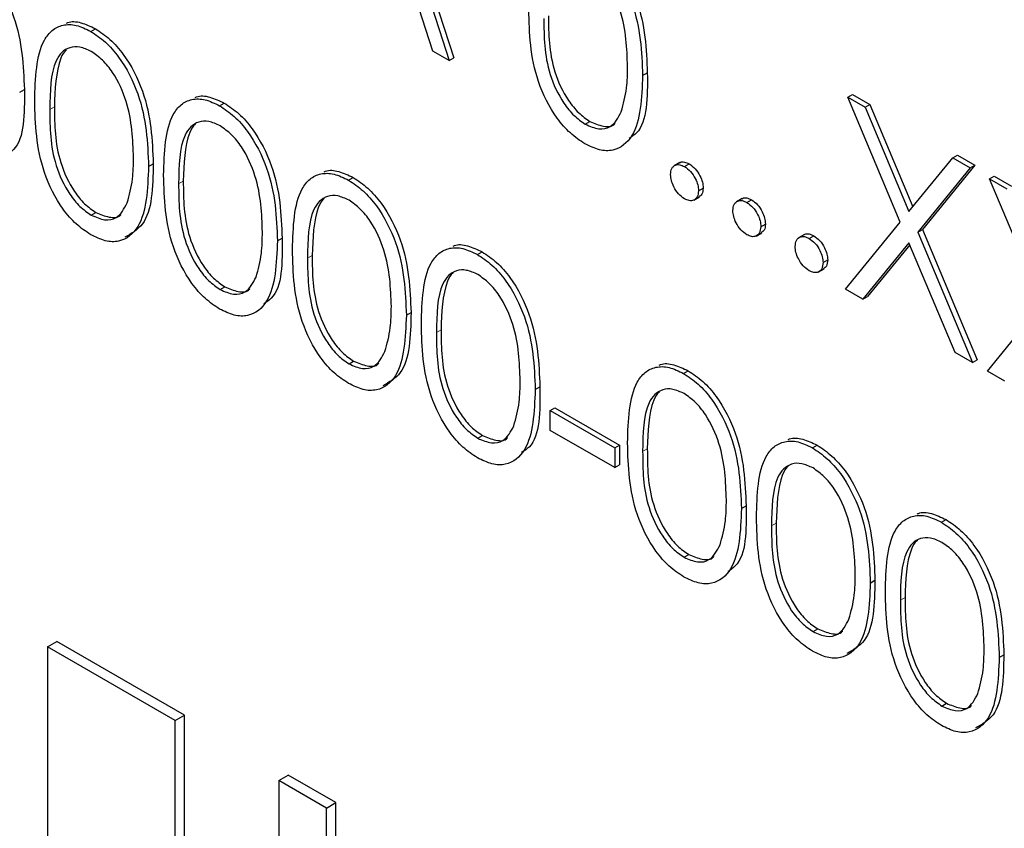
# Paper-space layout 'Blatt2' of a CAD drawing. Header units: millimetres. Extents: x 5 to 418, y 2 to 292.
# Tile 31 of 124: x 114.13 to 115.38, y 179.56 to 180.58. Entities that reach past the tile are written whole.
import ezdxf

# ---------------------------------------------------------------- set-up
doc = ezdxf.new("R2010")
doc.units = ezdxf.units.MM

psp = doc.layouts.new('Blatt2')

# ---------------------------------------------------------------- linework, layer by layer
at = {"color": 7, "linetype": 'Continuous', "lineweight": 25}
for p, q in [((114.5817, 180.835), (114.6796, 180.5335)), ((114.5758, 180.8316), (114.6737, 180.5301)), ((114.653, 180.5421), (114.6216, 180.6387)), ((114.2197, 180.5671), (114.2256, 180.5705)), ((114.6737, 180.5301), (114.653, 180.5421)), ((114.6737, 180.5301), (114.6796, 180.5335)), ((114.9185, 180.5112), (114.9244, 180.5146)), ((114.1298, 180.4902), (114.1357, 180.4936)), ((115.1782, 180.4838), (115.1841, 180.4872)), ((115.1841, 180.4872), (115.206, 180.4745)), ((114.3829, 180.4729), (114.3888, 180.4763)), ((115.1782, 180.4838), (115.2002, 180.4711)), ((115.2447, 180.3254), (115.1782, 180.4838)), ((115.2002, 180.4711), (115.206, 180.4745)), ((115.206, 180.4745), (115.2605, 180.3448)), ((115.2002, 180.4711), (115.2557, 180.3389)), ((114.8459, 180.4495), (114.8518, 180.4529)), ((115.3112, 180.407), (115.3171, 180.4104)), ((115.3171, 180.4104), (115.3391, 180.3977)), ((114.2929, 180.396), (114.2988, 180.3994)), ((114.9656, 180.401), (114.9583, 180.3967)), ((114.9715, 180.3959), (114.9774, 180.3993)), ((115.2557, 180.3389), (115.3112, 180.407)), ((115.3391, 180.3977), (115.2726, 180.3161)), ((115.3112, 180.407), (115.3332, 180.3943)), ((115.3332, 180.3943), (115.3391, 180.3977)), ((115.3332, 180.3943), (115.2667, 180.3127)), ((114.5461, 180.3787), (114.552, 180.3821)), ((115.3577, 180.3802), (115.3636, 180.3836)), ((115.3577, 180.3802), (115.3797, 180.3675)), ((115.4242, 180.2218), (115.3577, 180.3802)), ((115.3636, 180.3836), (115.3855, 180.3709)), ((114.9892, 180.3653), (114.9951, 180.3687)), ((114.9832, 180.3533), (114.9905, 180.3576)), ((115.0445, 180.3554), (115.0371, 180.3512)), ((115.0504, 180.3503), (115.0563, 180.3537)), ((114.2204, 180.3343), (114.2263, 180.3377)), ((115.068, 180.3197), (115.0739, 180.3231)), ((115.1755, 180.2404), (115.2447, 180.3254)), ((115.062, 180.3078), (115.0694, 180.3121)), ((115.1234, 180.3099), (115.116, 180.3057)), ((115.2667, 180.3127), (115.2726, 180.3161)), ((115.2667, 180.3127), (115.3359, 180.1478)), ((115.2726, 180.3161), (115.3418, 180.1512)), ((114.4561, 180.3018), (114.462, 180.3052)), ((115.1292, 180.3048), (115.1351, 180.3082)), ((115.2557, 180.2992), (115.1974, 180.2278)), ((115.314, 180.1605), (115.2557, 180.2992)), ((114.7093, 180.2845), (114.7152, 180.2879)), ((115.2568, 180.2967), (115.2033, 180.2312)), ((115.1469, 180.2742), (115.1528, 180.2776)), ((115.1409, 180.2623), (115.1483, 180.2665)), ((114.3835, 180.2401), (114.3894, 180.2435)), ((115.1974, 180.2278), (115.1755, 180.2404)), ((115.1974, 180.2278), (115.2033, 180.2312)), ((114.6193, 180.2076), (114.6252, 180.211)), ((115.355, 180.1368), (115.4242, 180.2218)), ((115.3359, 180.1478), (115.314, 180.1605)), ((114.5467, 180.1459), (114.5526, 180.1493)), ((115.3359, 180.1478), (115.3418, 180.1512)), ((114.9703, 180.1338), (114.9762, 180.1372)), ((115.3769, 180.1241), (115.355, 180.1368)), ((114.7825, 180.1134), (114.7884, 180.1168)), ((114.8015, 180.0868), (114.8074, 180.0902)), ((114.8015, 180.0868), (114.8831, 180.0397)), ((114.8015, 180.0617), (114.8015, 180.0868)), ((114.8074, 180.0902), (114.889, 180.0431)), ((114.8831, 180.0146), (114.8015, 180.0617)), ((114.7099, 180.0517), (114.7158, 180.0551)), ((114.8831, 180.0397), (114.889, 180.0431)), ((114.8831, 180.0397), (114.8831, 180.0146)), ((114.889, 180.0431), (114.889, 180.018)), ((115.1335, 180.0396), (115.1394, 180.043)), ((114.8831, 180.0146), (114.889, 180.018)), ((115.0436, 179.9626), (115.0495, 179.9661)), ((115.2967, 179.9454), (115.3026, 179.9488)), ((114.971, 179.901), (114.9769, 179.9044)), ((115.2067, 179.8684), (115.2126, 179.8718)), ((115.1342, 179.8068), (115.1401, 179.8102)), ((114.165, 179.7875), (114.1768, 179.7943)), ((114.3265, 179.6942), (114.165, 179.7875)), ((114.165, 179.7875), (114.165, 179.3792)), ((114.3383, 179.701), (114.1768, 179.7943)), ((115.3699, 179.7742), (115.3758, 179.7776)), ((115.2973, 179.7126), (115.3032, 179.716)), ((114.3265, 179.6942), (114.3383, 179.701)), ((114.3383, 179.2928), (114.3383, 179.701)), ((114.3265, 179.286), (114.3265, 179.6942)), ((114.4578, 179.6184), (114.4696, 179.6252)), ((114.5302, 179.5903), (114.4696, 179.6252)), ((114.4578, 179.6184), (114.4578, 179.2102)), ((114.5184, 179.5834), (114.4578, 179.6184)), ((114.5184, 179.5834), (114.5302, 179.5903)), ((114.5302, 179.182), (114.5302, 179.5903)), ((114.5184, 179.1752), (114.5184, 179.5834))]:
    psp.add_line(p, q, dxfattribs=at)
at = {"color": 7, "linetype": 'Continuous', "lineweight": 18}
for p, q in [((114.1678, 180.4683), (114.1737, 180.4717)), ((114.331, 180.3741), (114.3369, 180.3775)), ((114.4942, 180.2799), (114.5001, 180.2833)), ((114.6574, 180.1857), (114.6633, 180.1891)), ((114.9185, 180.035), (114.9244, 180.0384)), ((115.0816, 179.9408), (115.0875, 179.9442)), ((115.2448, 179.8466), (115.2507, 179.85))]:
    psp.add_line(p, q, dxfattribs=at)
at = {"color": 7, "linetype": 'Continuous', "lineweight": 25}
for points, knots in [([(114.8511, 180.6857), (114.8574, 180.6815), (114.8699, 180.6732), (114.8926, 180.6472), (114.9213, 180.5898), (114.9231, 180.5447), (114.9244, 180.5146)], [0, 0, 0, 0, 0.1256, 0.251197, 0.500581, 1, 1, 1, 1]), ([(114.8452, 180.6823), (114.8515, 180.6781), (114.864, 180.6698), (114.8867, 180.6438), (114.9154, 180.5864), (114.9172, 180.5413), (114.9185, 180.5112)], [0, 0, 0, 0, 0.1256, 0.251197, 0.500581, 1, 1, 1, 1]), ([(114.0624, 180.6647), (114.0687, 180.6605), (114.0812, 180.6522), (114.1039, 180.6262), (114.1326, 180.5688), (114.1344, 180.5237), (114.1357, 180.4936)], [0, 0, 0, 0, 0.1256, 0.251197, 0.500581, 1, 1, 1, 1]), ([(114.8994, 180.5223), (114.8986, 180.5455), (114.8975, 180.5802), (114.8776, 180.6254), (114.8604, 180.6466), (114.8507, 180.6534), (114.8459, 180.6568)], [0, 0, 0, 0, 0.500072, 0.749021, 0.874598, 1, 1, 1, 1]), ([(114.8452, 180.4248), (114.8391, 180.4289), (114.8267, 180.4373), (114.8041, 180.4631), (114.7763, 180.5203), (114.7751, 180.5648), (114.7743, 180.5944)], [0, 0, 0, 0, 0.125551, 0.25109, 0.50025, 1, 1, 1, 1]), ([(114.7992, 180.5869), (114.7994, 180.5639), (114.7996, 180.5295), (114.82, 180.4843), (114.8372, 180.4632), (114.8469, 180.4564), (114.8518, 180.4529)], [0, 0, 0, 0, 0.500291, 0.749086, 0.874606, 1, 1, 1, 1]), ([(114.1488, 180.4792), (114.1496, 180.508), (114.1507, 180.544), (114.1704, 180.5694), (114.1842, 180.576), (114.2011, 180.5761), (114.2135, 180.5701), (114.2197, 180.5671)], [0, 0, 0, 0, 0.498702, 0.624177, 0.749467, 0.874745, 1, 1, 1, 1]), ([(114.1889, 180.5775), (114.1895, 180.5778), (114.1945, 180.5804), (114.2072, 180.5791), (114.2195, 180.5734), (114.2256, 180.5705)], [0, 0, 0, 0, 0.057969, 0.529028, 1, 1, 1, 1]), ([(114.7934, 180.5835), (114.7935, 180.5605), (114.7937, 180.5261), (114.8141, 180.4809), (114.8313, 180.4598), (114.841, 180.4529), (114.8459, 180.4495)], [0, 0, 0, 0, 0.500291, 0.749086, 0.874606, 1, 1, 1, 1]), ([(114.2197, 180.5671), (114.226, 180.5629), (114.2385, 180.5546), (114.2612, 180.5286), (114.2899, 180.4712), (114.2917, 180.4261), (114.2929, 180.396)], [0, 0, 0, 0, 0.1256, 0.251197, 0.500581, 1, 1, 1, 1]), ([(114.2256, 180.5705), (114.2319, 180.5663), (114.2443, 180.558), (114.2671, 180.532), (114.2958, 180.4746), (114.2976, 180.4295), (114.2988, 180.3994)], [0, 0, 0, 0, 0.1256, 0.251197, 0.500581, 1, 1, 1, 1]), ([(114.2204, 180.5416), (114.2155, 180.5439), (114.2058, 180.5484), (114.1929, 180.5472), (114.1826, 180.5411), (114.1685, 180.5194), (114.1682, 180.491), (114.1678, 180.4683)], [0, 0, 0, 0, 0.125139, 0.250418, 0.375519, 0.500847, 1, 1, 1, 1]), ([(114.1892, 180.5438), (114.1892, 180.5438), (114.1857, 180.5417), (114.1754, 180.5213), (114.1745, 180.4937), (114.1737, 180.4717)], [0, 0, 0, 0, 0.004517, 0.204302, 1, 1, 1, 1]), ([(114.2739, 180.4071), (114.2731, 180.4303), (114.2719, 180.465), (114.2521, 180.5101), (114.2349, 180.5314), (114.2252, 180.5382), (114.2204, 180.5416)], [0, 0, 0, 0, 0.500072, 0.749021, 0.874598, 1, 1, 1, 1]), ([(114.8914, 180.4653), (114.8941, 180.4751), (114.8989, 180.4924), (114.8993, 180.5132), (114.8994, 180.5223)], [0, 0, 0, 0, 0.5595988, 1, 1, 1, 1]), ([(114.9185, 180.5112), (114.9173, 180.4825), (114.9155, 180.4394), (114.8867, 180.4155), (114.864, 180.4157), (114.8515, 180.4218), (114.8452, 180.4248)], [0, 0, 0, 0, 0.499407, 0.748743, 0.874372, 1, 1, 1, 1]), ([(114.9244, 180.5146), (114.9246, 180.4837), (114.9249, 180.4469), (114.9046, 180.4335), (114.9013, 180.4314)], [0, 0, 0, 0, 0.83825, 1, 1, 1, 1]), ([(114.1357, 180.4936), (114.1359, 180.4627), (114.1362, 180.4259), (114.1159, 180.4125), (114.1126, 180.4104)], [0, 0, 0, 0, 0.83825, 1, 1, 1, 1]), ([(114.3521, 180.4833), (114.3527, 180.4836), (114.3577, 180.4862), (114.3704, 180.4849), (114.3827, 180.4792), (114.3888, 180.4763)], [0, 0, 0, 0, 0.057969, 0.529028, 1, 1, 1, 1]), ([(114.2197, 180.3096), (114.2135, 180.3137), (114.2012, 180.322), (114.1786, 180.3479), (114.1508, 180.4051), (114.1496, 180.4495), (114.1488, 180.4792)], [0, 0, 0, 0, 0.125551, 0.25109, 0.50025, 1, 1, 1, 1]), ([(114.1737, 180.4717), (114.1739, 180.4487), (114.1741, 180.4143), (114.1945, 180.3691), (114.2117, 180.3479), (114.2214, 180.3411), (114.2263, 180.3377)], [0, 0, 0, 0, 0.500291, 0.749086, 0.874606, 1, 1, 1, 1]), ([(114.312, 180.385), (114.3128, 180.4138), (114.3138, 180.4498), (114.3336, 180.4752), (114.3474, 180.4818), (114.3643, 180.4819), (114.3767, 180.4759), (114.3829, 180.4729)], [0, 0, 0, 0, 0.498702, 0.6241765, 0.7494675, 0.8747453, 1, 1, 1, 1]), ([(114.3829, 180.4729), (114.3891, 180.4687), (114.4016, 180.4604), (114.4244, 180.4344), (114.4531, 180.377), (114.4549, 180.3319), (114.4561, 180.3018)], [0, 0, 0, 0, 0.1256, 0.251197, 0.500581, 1, 1, 1, 1]), ([(114.3888, 180.4763), (114.395, 180.4721), (114.4075, 180.4638), (114.4303, 180.4378), (114.459, 180.3804), (114.4608, 180.3353), (114.462, 180.3052)], [0, 0, 0, 0, 0.1256, 0.251197, 0.500581, 1, 1, 1, 1]), ([(114.1678, 180.4683), (114.168, 180.4453), (114.1682, 180.4109), (114.1886, 180.3657), (114.2058, 180.3445), (114.2155, 180.3377), (114.2204, 180.3343)], [0, 0, 0, 0, 0.500291, 0.749086, 0.874606, 1, 1, 1, 1]), ([(114.8459, 180.4495), (114.8517, 180.447), (114.8633, 180.442), (114.8812, 180.4457), (114.8875, 180.4579), (114.8914, 180.4653)], [0, 0, 0, 0, 0.280257, 0.560781, 1, 1, 1, 1]), ([(114.3835, 180.4474), (114.3787, 180.4497), (114.3689, 180.4542), (114.356, 180.453), (114.3458, 180.4469), (114.3317, 180.4251), (114.3313, 180.3968), (114.331, 180.3741)], [0, 0, 0, 0, 0.125139, 0.250418, 0.375519, 0.500847, 1, 1, 1, 1]), ([(114.3524, 180.4496), (114.3523, 180.4496), (114.3489, 180.4475), (114.3385, 180.4271), (114.3376, 180.3995), (114.3369, 180.3775)], [0, 0, 0, 0, 0.004517, 0.204302, 1, 1, 1, 1]), ([(114.4371, 180.3129), (114.4363, 180.3361), (114.4351, 180.3708), (114.4153, 180.4159), (114.3981, 180.4372), (114.3884, 180.444), (114.3835, 180.4474)], [0, 0, 0, 0, 0.500072, 0.749021, 0.874598, 1, 1, 1, 1]), ([(114.8518, 180.4529), (114.8574, 180.4506), (114.8687, 180.446), (114.8804, 180.446), (114.8834, 180.4502), (114.8835, 180.4503)], [0, 0, 0, 0, 0.492383, 0.985234, 1, 1, 1, 1]), ([(114.2988, 180.3994), (114.2982, 180.3695), (114.2973, 180.326), (114.2712, 180.3111), (114.263, 180.3065)], [0, 0, 0, 0, 0.68684, 1, 1, 1, 1]), ([(114.2659, 180.3501), (114.2686, 180.3598), (114.2734, 180.3772), (114.2738, 180.3979), (114.2739, 180.4071)], [0, 0, 0, 0, 0.5595988, 1, 1, 1, 1]), ([(114.9538, 180.3857), (114.9541, 180.3885), (114.9547, 180.3942), (114.9595, 180.3981), (114.9653, 180.3988), (114.9694, 180.3968), (114.9715, 180.3959)], [0, 0, 0, 0, 0.279576, 0.559284, 0.779552, 1, 1, 1, 1]), ([(114.9651, 180.4002), (114.9654, 180.4006), (114.9669, 180.4021), (114.9713, 180.4021), (114.9754, 180.4002), (114.9774, 180.3993)], [0, 0, 0, 0, 0.1165381, 0.5580897, 1, 1, 1, 1]), ([(114.9774, 180.3993), (114.98, 180.3974), (114.9852, 180.3937), (114.9909, 180.3848), (114.9946, 180.3761), (114.9949, 180.3711), (114.9951, 180.3687)], [0, 0, 0, 0, 0.279602, 0.559212, 0.779475, 1, 1, 1, 1]), ([(114.2929, 180.396), (114.2918, 180.3673), (114.29, 180.3242), (114.2611, 180.3002), (114.2384, 180.3005), (114.226, 180.3066), (114.2197, 180.3096)], [0, 0, 0, 0, 0.499407, 0.748743, 0.874372, 1, 1, 1, 1]), ([(114.3829, 180.2154), (114.3767, 180.2195), (114.3643, 180.2278), (114.3418, 180.2537), (114.3139, 180.3109), (114.3128, 180.3553), (114.312, 180.385)], [0, 0, 0, 0, 0.125551, 0.25109, 0.50025, 1, 1, 1, 1]), ([(114.4752, 180.2908), (114.476, 180.3196), (114.477, 180.3556), (114.4968, 180.381), (114.5105, 180.3876), (114.5275, 180.3877), (114.5399, 180.3817), (114.5461, 180.3787)], [0, 0, 0, 0, 0.498702, 0.624177, 0.749467, 0.874745, 1, 1, 1, 1]), ([(114.5153, 180.3891), (114.5158, 180.3894), (114.5209, 180.392), (114.5336, 180.3907), (114.5458, 180.385), (114.552, 180.3821)], [0, 0, 0, 0, 0.0579693, 0.5290281, 1, 1, 1, 1]), ([(114.9715, 180.355), (114.9689, 180.3569), (114.9637, 180.3607), (114.9579, 180.3695), (114.9544, 180.3783), (114.954, 180.3832), (114.9538, 180.3857)], [0, 0, 0, 0, 0.2795812, 0.5591432, 0.7795754, 1, 1, 1, 1]), ([(114.9715, 180.3959), (114.9741, 180.394), (114.9793, 180.3903), (114.9851, 180.3814), (114.9887, 180.3727), (114.989, 180.3677), (114.9892, 180.3653)], [0, 0, 0, 0, 0.279602, 0.559212, 0.779475, 1, 1, 1, 1]), ([(114.331, 180.3741), (114.3312, 180.3511), (114.3314, 180.3167), (114.3518, 180.2715), (114.369, 180.2503), (114.3787, 180.2435), (114.3835, 180.2401)], [0, 0, 0, 0, 0.500291, 0.749086, 0.874606, 1, 1, 1, 1]), ([(114.3369, 180.3775), (114.3371, 180.3545), (114.3373, 180.3201), (114.3577, 180.2749), (114.3749, 180.2537), (114.3846, 180.2469), (114.3894, 180.2435)], [0, 0, 0, 0, 0.500291, 0.749086, 0.874606, 1, 1, 1, 1]), ([(114.5461, 180.3787), (114.5523, 180.3745), (114.5648, 180.3662), (114.5876, 180.3402), (114.6162, 180.2828), (114.6181, 180.2377), (114.6193, 180.2076)], [0, 0, 0, 0, 0.1256, 0.251197, 0.500581, 1, 1, 1, 1]), ([(114.552, 180.3821), (114.5582, 180.3779), (114.5707, 180.3696), (114.5935, 180.3436), (114.6221, 180.2862), (114.624, 180.2411), (114.6252, 180.211)], [0, 0, 0, 0, 0.1256, 0.251197, 0.500581, 1, 1, 1, 1]), ([(114.5467, 180.3532), (114.5419, 180.3555), (114.5321, 180.3599), (114.5192, 180.3588), (114.5089, 180.3527), (114.4949, 180.3309), (114.4945, 180.3026), (114.4942, 180.2799)], [0, 0, 0, 0, 0.125139, 0.250418, 0.375519, 0.500847, 1, 1, 1, 1]), ([(114.9892, 180.3653), (114.9889, 180.3624), (114.9882, 180.3568), (114.9834, 180.3529), (114.9776, 180.3521), (114.9735, 180.3541), (114.9715, 180.355)], [0, 0, 0, 0, 0.2794691, 0.5593578, 0.7796739, 1, 1, 1, 1]), ([(114.9951, 180.3687), (114.9948, 180.3657), (114.9943, 180.3605), (114.9911, 180.3584), (114.9896, 180.3575)], [0, 0, 0, 0, 0.554441, 1, 1, 1, 1]), ([(114.2204, 180.3343), (114.2262, 180.3318), (114.2377, 180.3268), (114.2557, 180.3305), (114.262, 180.3427), (114.2659, 180.3501)], [0, 0, 0, 0, 0.280257, 0.560781, 1, 1, 1, 1]), ([(114.5156, 180.3554), (114.5155, 180.3554), (114.512, 180.3533), (114.5017, 180.3329), (114.5008, 180.3053), (114.5001, 180.2833)], [0, 0, 0, 0, 0.004517, 0.204302, 1, 1, 1, 1]), ([(114.6003, 180.2187), (114.5995, 180.2419), (114.5983, 180.2766), (114.5784, 180.3217), (114.5613, 180.343), (114.5516, 180.3498), (114.5467, 180.3532)], [0, 0, 0, 0, 0.500072, 0.749021, 0.874598, 1, 1, 1, 1]), ([(115.0327, 180.3401), (115.033, 180.343), (115.0336, 180.3486), (115.0384, 180.3525), (115.0442, 180.3533), (115.0483, 180.3513), (115.0504, 180.3503)], [0, 0, 0, 0, 0.279576, 0.559284, 0.779552, 1, 1, 1, 1]), ([(115.044, 180.3547), (115.0443, 180.355), (115.0458, 180.3566), (115.0502, 180.3565), (115.0542, 180.3547), (115.0563, 180.3537)], [0, 0, 0, 0, 0.1165381, 0.5580897, 1, 1, 1, 1]), ([(115.0504, 180.3503), (115.053, 180.3485), (115.0582, 180.3448), (115.0639, 180.3359), (115.0676, 180.3271), (115.0679, 180.3222), (115.068, 180.3197)], [0, 0, 0, 0, 0.279602, 0.559212, 0.779475, 1, 1, 1, 1]), ([(115.0563, 180.3537), (115.0589, 180.3519), (115.0641, 180.3482), (115.0698, 180.3393), (115.0734, 180.3305), (115.0738, 180.3256), (115.0739, 180.3231)], [0, 0, 0, 0, 0.279602, 0.559212, 0.779475, 1, 1, 1, 1]), ([(114.2263, 180.3377), (114.2319, 180.3354), (114.2432, 180.3308), (114.2548, 180.3308), (114.2579, 180.335), (114.258, 180.3351)], [0, 0, 0, 0, 0.492383, 0.985234, 1, 1, 1, 1]), ([(115.0504, 180.3095), (115.0478, 180.3114), (115.0426, 180.3151), (115.0368, 180.324), (115.0333, 180.3327), (115.0329, 180.3377), (115.0327, 180.3401)], [0, 0, 0, 0, 0.2795812, 0.5591432, 0.7795754, 1, 1, 1, 1]), ([(115.0739, 180.3231), (115.0737, 180.3202), (115.0732, 180.315), (115.0699, 180.3129), (115.0685, 180.3119)], [0, 0, 0, 0, 0.554441, 1, 1, 1, 1]), ([(114.4291, 180.2559), (114.4318, 180.2656), (114.4366, 180.283), (114.4369, 180.3037), (114.4371, 180.3129)], [0, 0, 0, 0, 0.559599, 1, 1, 1, 1]), ([(115.068, 180.3197), (115.0677, 180.3169), (115.0671, 180.3112), (115.0623, 180.3074), (115.0565, 180.3066), (115.0524, 180.3085), (115.0504, 180.3095)], [0, 0, 0, 0, 0.2794691, 0.5593578, 0.7796739, 1, 1, 1, 1]), ([(115.1229, 180.3092), (115.1232, 180.3095), (115.1247, 180.311), (115.1291, 180.311), (115.1331, 180.3091), (115.1351, 180.3082)], [0, 0, 0, 0, 0.116538, 0.55809, 1, 1, 1, 1]), ([(114.4561, 180.3018), (114.4549, 180.2731), (114.4532, 180.23), (114.4243, 180.206), (114.4016, 180.2063), (114.3891, 180.2124), (114.3829, 180.2154)], [0, 0, 0, 0, 0.499407, 0.748743, 0.874372, 1, 1, 1, 1]), ([(114.462, 180.3052), (114.4623, 180.2743), (114.4626, 180.2375), (114.4422, 180.2241), (114.4389, 180.222)], [0, 0, 0, 0, 0.83825, 1, 1, 1, 1]), ([(114.6785, 180.2949), (114.679, 180.2952), (114.6841, 180.2978), (114.6967, 180.2965), (114.709, 180.2908), (114.7152, 180.2879)], [0, 0, 0, 0, 0.057969, 0.529028, 1, 1, 1, 1]), ([(115.1116, 180.2946), (115.1119, 180.2974), (115.1125, 180.3031), (115.1173, 180.307), (115.1231, 180.3077), (115.1272, 180.3058), (115.1292, 180.3048)], [0, 0, 0, 0, 0.279576, 0.559284, 0.779552, 1, 1, 1, 1]), ([(115.1292, 180.3048), (115.1318, 180.303), (115.1371, 180.2993), (115.1428, 180.2903), (115.1464, 180.2816), (115.1467, 180.2767), (115.1469, 180.2742)], [0, 0, 0, 0, 0.279602, 0.559212, 0.779475, 1, 1, 1, 1]), ([(115.1351, 180.3082), (115.1377, 180.3064), (115.143, 180.3027), (115.1487, 180.2937), (115.1523, 180.285), (115.1526, 180.2801), (115.1528, 180.2776)], [0, 0, 0, 0, 0.279602, 0.559212, 0.779475, 1, 1, 1, 1]), ([(114.5461, 180.1212), (114.5399, 180.1253), (114.5275, 180.1336), (114.505, 180.1595), (114.4771, 180.2167), (114.4759, 180.2611), (114.4752, 180.2908)], [0, 0, 0, 0, 0.125551, 0.25109, 0.50025, 1, 1, 1, 1]), ([(114.6383, 180.1966), (114.6392, 180.2254), (114.6402, 180.2614), (114.66, 180.2868), (114.6737, 180.2934), (114.6907, 180.2935), (114.7031, 180.2875), (114.7093, 180.2845)], [0, 0, 0, 0, 0.498702, 0.6241765, 0.7494675, 0.8747453, 1, 1, 1, 1]), ([(114.7152, 180.2879), (114.7214, 180.2837), (114.7339, 180.2754), (114.7566, 180.2494), (114.7853, 180.192), (114.7871, 180.1469), (114.7884, 180.1168)], [0, 0, 0, 0, 0.1256, 0.251197, 0.500581, 1, 1, 1, 1]), ([(115.1292, 180.264), (115.1266, 180.2659), (115.1214, 180.2696), (115.1157, 180.2785), (115.1121, 180.2872), (115.1117, 180.2921), (115.1116, 180.2946)], [0, 0, 0, 0, 0.2795812, 0.5591432, 0.7795754, 1, 1, 1, 1]), ([(114.4942, 180.2799), (114.4944, 180.2569), (114.4946, 180.2225), (114.515, 180.1773), (114.5322, 180.1561), (114.5419, 180.1493), (114.5467, 180.1459)], [0, 0, 0, 0, 0.500291, 0.749086, 0.874606, 1, 1, 1, 1]), ([(114.5001, 180.2833), (114.5002, 180.2603), (114.5005, 180.2259), (114.5208, 180.1807), (114.5381, 180.1595), (114.5478, 180.1527), (114.5526, 180.1493)], [0, 0, 0, 0, 0.500291, 0.749086, 0.874606, 1, 1, 1, 1]), ([(114.7093, 180.2845), (114.7155, 180.2803), (114.728, 180.272), (114.7508, 180.246), (114.7794, 180.1886), (114.7813, 180.1435), (114.7825, 180.1134)], [0, 0, 0, 0, 0.1256, 0.251197, 0.500581, 1, 1, 1, 1]), ([(115.1469, 180.2742), (115.1466, 180.2714), (115.146, 180.2657), (115.1412, 180.2619), (115.1354, 180.2611), (115.1313, 180.263), (115.1292, 180.264)], [0, 0, 0, 0, 0.2794691, 0.5593578, 0.7796739, 1, 1, 1, 1]), ([(115.1528, 180.2776), (115.1525, 180.2747), (115.1521, 180.2694), (115.1488, 180.2673), (115.1473, 180.2664)], [0, 0, 0, 0, 0.5544413, 1, 1, 1, 1]), ([(114.7099, 180.259), (114.705, 180.2613), (114.6953, 180.2657), (114.6824, 180.2646), (114.6721, 180.2585), (114.6581, 180.2367), (114.6577, 180.2084), (114.6574, 180.1857)], [0, 0, 0, 0, 0.125139, 0.250418, 0.375519, 0.500847, 1, 1, 1, 1]), ([(114.6788, 180.2612), (114.6787, 180.2612), (114.6752, 180.2591), (114.6649, 180.2387), (114.664, 180.2111), (114.6633, 180.1891)], [0, 0, 0, 0, 0.004517, 0.204302, 1, 1, 1, 1]), ([(114.3835, 180.2401), (114.3893, 180.2376), (114.4009, 180.2326), (114.4188, 180.2363), (114.4252, 180.2485), (114.4291, 180.2559)], [0, 0, 0, 0, 0.280257, 0.560781, 1, 1, 1, 1]), ([(114.7634, 180.1245), (114.7627, 180.1477), (114.7615, 180.1824), (114.7416, 180.2275), (114.7245, 180.2488), (114.7148, 180.2556), (114.7099, 180.259)], [0, 0, 0, 0, 0.500072, 0.749021, 0.874598, 1, 1, 1, 1]), ([(114.3894, 180.2435), (114.3951, 180.2412), (114.4064, 180.2366), (114.418, 180.2366), (114.4211, 180.2408), (114.4212, 180.2409)], [0, 0, 0, 0, 0.492383, 0.985234, 1, 1, 1, 1]), ([(114.6252, 180.211), (114.6246, 180.1811), (114.6237, 180.1376), (114.5975, 180.1227), (114.5894, 180.1181)], [0, 0, 0, 0, 0.68684, 1, 1, 1, 1]), ([(114.5922, 180.1617), (114.5949, 180.1714), (114.5998, 180.1888), (114.6001, 180.2095), (114.6003, 180.2187)], [0, 0, 0, 0, 0.5595988, 1, 1, 1, 1]), ([(114.6193, 180.2076), (114.6181, 180.1789), (114.6163, 180.1358), (114.5875, 180.1118), (114.5648, 180.1121), (114.5523, 180.1182), (114.5461, 180.1212)], [0, 0, 0, 0, 0.499407, 0.748743, 0.874372, 1, 1, 1, 1]), ([(114.7093, 180.027), (114.7031, 180.0311), (114.6907, 180.0394), (114.6682, 180.0653), (114.6403, 180.1225), (114.6391, 180.1669), (114.6383, 180.1966)], [0, 0, 0, 0, 0.125551, 0.25109, 0.50025, 1, 1, 1, 1]), ([(114.6574, 180.1857), (114.6575, 180.1627), (114.6578, 180.1283), (114.6781, 180.0831), (114.6953, 180.0619), (114.705, 180.0551), (114.7099, 180.0517)], [0, 0, 0, 0, 0.500291, 0.749086, 0.874606, 1, 1, 1, 1]), ([(114.6633, 180.1891), (114.6634, 180.1661), (114.6637, 180.1317), (114.684, 180.0865), (114.7012, 180.0653), (114.7109, 180.0585), (114.7158, 180.0551)], [0, 0, 0, 0, 0.500291, 0.749086, 0.874606, 1, 1, 1, 1]), ([(114.5467, 180.1459), (114.5525, 180.1434), (114.5641, 180.1384), (114.582, 180.1421), (114.5884, 180.1543), (114.5922, 180.1617)], [0, 0, 0, 0, 0.280257, 0.560781, 1, 1, 1, 1]), ([(114.5526, 180.1493), (114.5583, 180.147), (114.5696, 180.1424), (114.5812, 180.1424), (114.5843, 180.1466), (114.5843, 180.1467)], [0, 0, 0, 0, 0.492383, 0.985234, 1, 1, 1, 1]), ([(114.8994, 180.0459), (114.9002, 180.0746), (114.9013, 180.1107), (114.921, 180.136), (114.9348, 180.1427), (114.9517, 180.1428), (114.9641, 180.1368), (114.9703, 180.1338)], [0, 0, 0, 0, 0.498702, 0.624177, 0.749467, 0.874745, 1, 1, 1, 1]), ([(114.9396, 180.1442), (114.9401, 180.1445), (114.9452, 180.1471), (114.9578, 180.1458), (114.9701, 180.1401), (114.9762, 180.1372)], [0, 0, 0, 0, 0.057969, 0.529028, 1, 1, 1, 1]), ([(114.9762, 180.1372), (114.9825, 180.133), (114.995, 180.1246), (115.0177, 180.0987), (115.0464, 180.0413), (115.0482, 179.9962), (115.0495, 179.9661)], [0, 0, 0, 0, 0.1256, 0.251197, 0.500581, 1, 1, 1, 1]), ([(114.7554, 180.0675), (114.7581, 180.0772), (114.7629, 180.0946), (114.7633, 180.1153), (114.7634, 180.1245)], [0, 0, 0, 0, 0.5595988, 1, 1, 1, 1]), ([(114.9703, 180.1338), (114.9766, 180.1296), (114.9891, 180.1212), (115.0118, 180.0953), (115.0405, 180.0379), (115.0423, 179.9928), (115.0436, 179.9626)], [0, 0, 0, 0, 0.1256, 0.251197, 0.500581, 1, 1, 1, 1]), ([(114.7825, 180.1134), (114.7813, 180.0847), (114.7795, 180.0416), (114.7507, 180.0176), (114.728, 180.0179), (114.7155, 180.024), (114.7093, 180.027)], [0, 0, 0, 0, 0.499407, 0.748743, 0.874372, 1, 1, 1, 1]), ([(114.7884, 180.1168), (114.7886, 180.0859), (114.7889, 180.0491), (114.7686, 180.0357), (114.7653, 180.0336)], [0, 0, 0, 0, 0.83825, 1, 1, 1, 1]), ([(114.971, 180.1083), (114.9661, 180.1105), (114.9564, 180.115), (114.9435, 180.1139), (114.9332, 180.1078), (114.9192, 180.086), (114.9188, 180.0576), (114.9185, 180.035)], [0, 0, 0, 0, 0.125139, 0.250418, 0.375519, 0.500847, 1, 1, 1, 1]), ([(114.9399, 180.1105), (114.9398, 180.1105), (114.9363, 180.1084), (114.926, 180.088), (114.9251, 180.0604), (114.9244, 180.0384)], [0, 0, 0, 0, 0.004517, 0.204302, 1, 1, 1, 1]), ([(115.0245, 179.9737), (115.0237, 179.9969), (115.0226, 180.0317), (115.0027, 180.0768), (114.9855, 180.0981), (114.9758, 180.1049), (114.971, 180.1083)], [0, 0, 0, 0, 0.500072, 0.749021, 0.874598, 1, 1, 1, 1]), ([(114.7099, 180.0517), (114.7157, 180.0492), (114.7273, 180.0442), (114.7452, 180.0479), (114.7515, 180.0601), (114.7554, 180.0675)], [0, 0, 0, 0, 0.280257, 0.560781, 1, 1, 1, 1]), ([(114.7158, 180.0551), (114.7214, 180.0528), (114.7328, 180.0482), (114.7444, 180.0482), (114.7474, 180.0524), (114.7475, 180.0525)], [0, 0, 0, 0, 0.492383, 0.985234, 1, 1, 1, 1]), ([(115.0626, 179.9517), (115.0634, 179.9804), (115.0644, 180.0165), (115.0842, 180.0418), (115.098, 180.0485), (115.1149, 180.0486), (115.1273, 180.0426), (115.1335, 180.0396)], [0, 0, 0, 0, 0.498702, 0.624177, 0.749467, 0.874745, 1, 1, 1, 1]), ([(115.1027, 180.05), (115.1033, 180.0503), (115.1083, 180.0529), (115.121, 180.0516), (115.1333, 180.0459), (115.1394, 180.043)], [0, 0, 0, 0, 0.057969, 0.529028, 1, 1, 1, 1]), ([(114.9703, 179.8763), (114.9642, 179.8804), (114.9518, 179.8887), (114.9292, 179.9145), (114.9014, 179.9718), (114.9002, 180.0162), (114.8994, 180.0459)], [0, 0, 0, 0, 0.125551, 0.25109, 0.50025, 1, 1, 1, 1]), ([(114.9244, 180.0384), (114.9245, 180.0154), (114.9247, 179.981), (114.9451, 179.9358), (114.9623, 179.9146), (114.972, 179.9078), (114.9769, 179.9044)], [0, 0, 0, 0, 0.500291, 0.749086, 0.874606, 1, 1, 1, 1]), ([(115.1335, 180.0396), (115.1398, 180.0354), (115.1523, 180.027), (115.175, 180.0011), (115.2037, 179.9437), (115.2055, 179.8986), (115.2067, 179.8684)], [0, 0, 0, 0, 0.1256, 0.251197, 0.500581, 1, 1, 1, 1]), ([(115.1394, 180.043), (115.1457, 180.0388), (115.1581, 180.0304), (115.1809, 180.0045), (115.2096, 179.9471), (115.2114, 179.902), (115.2126, 179.8718)], [0, 0, 0, 0, 0.1256, 0.251197, 0.500581, 1, 1, 1, 1]), ([(114.9185, 180.035), (114.9186, 180.012), (114.9188, 179.9776), (114.9392, 179.9324), (114.9564, 179.9112), (114.9661, 179.9044), (114.971, 179.901)], [0, 0, 0, 0, 0.500291, 0.749086, 0.874606, 1, 1, 1, 1]), ([(115.1342, 180.0141), (115.1293, 180.0163), (115.1196, 180.0208), (115.1067, 180.0197), (115.0964, 180.0136), (115.0823, 179.9918), (115.082, 179.9634), (115.0816, 179.9408)], [0, 0, 0, 0, 0.125139, 0.250418, 0.375519, 0.500847, 1, 1, 1, 1]), ([(115.103, 180.0163), (115.103, 180.0163), (115.0995, 180.0142), (115.0892, 179.9938), (115.0883, 179.9662), (115.0875, 179.9442)], [0, 0, 0, 0, 0.004517, 0.204302, 1, 1, 1, 1]), ([(115.1877, 179.8795), (115.1869, 179.9027), (115.1857, 179.9375), (115.1659, 179.9826), (115.1487, 180.0039), (115.139, 180.0107), (115.1342, 180.0141)], [0, 0, 0, 0, 0.500072, 0.749021, 0.874598, 1, 1, 1, 1]), ([(115.0165, 179.9168), (115.0192, 179.9265), (115.024, 179.9439), (115.0244, 179.9646), (115.0245, 179.9737)], [0, 0, 0, 0, 0.5595988, 1, 1, 1, 1]), ([(115.0436, 179.9626), (115.0424, 179.9339), (115.0406, 179.8909), (115.0118, 179.8669), (114.9891, 179.8672), (114.9766, 179.8732), (114.9703, 179.8763)], [0, 0, 0, 0, 0.499407, 0.748743, 0.874372, 1, 1, 1, 1]), ([(115.0495, 179.9661), (115.0497, 179.9352), (115.05, 179.8984), (115.0297, 179.885), (115.0264, 179.8828)], [0, 0, 0, 0, 0.83825, 1, 1, 1, 1]), ([(115.1335, 179.7821), (115.1273, 179.7862), (115.115, 179.7945), (115.0924, 179.8203), (115.0646, 179.8776), (115.0634, 179.922), (115.0626, 179.9517)], [0, 0, 0, 0, 0.125551, 0.25109, 0.50025, 1, 1, 1, 1]), ([(115.2258, 179.8575), (115.2266, 179.8862), (115.2276, 179.9222), (115.2474, 179.9476), (115.2612, 179.9543), (115.2781, 179.9544), (115.2905, 179.9484), (115.2967, 179.9454)], [0, 0, 0, 0, 0.498702, 0.624177, 0.749467, 0.874745, 1, 1, 1, 1]), ([(115.2659, 179.9558), (115.2665, 179.9561), (115.2715, 179.9587), (115.2842, 179.9574), (115.2965, 179.9517), (115.3026, 179.9488)], [0, 0, 0, 0, 0.057969, 0.529028, 1, 1, 1, 1]), ([(115.3026, 179.9488), (115.3088, 179.9446), (115.3213, 179.9362), (115.3441, 179.9103), (115.3728, 179.8529), (115.3746, 179.8078), (115.3758, 179.7776)], [0, 0, 0, 0, 0.1256, 0.251197, 0.500581, 1, 1, 1, 1]), ([(115.0816, 179.9408), (115.0818, 179.9178), (115.082, 179.8834), (115.1024, 179.8382), (115.1196, 179.817), (115.1293, 179.8102), (115.1342, 179.8068)], [0, 0, 0, 0, 0.500291, 0.749086, 0.874606, 1, 1, 1, 1]), ([(115.0875, 179.9442), (115.0877, 179.9212), (115.0879, 179.8868), (115.1083, 179.8416), (115.1255, 179.8204), (115.1352, 179.8136), (115.1401, 179.8102)], [0, 0, 0, 0, 0.500291, 0.749086, 0.874606, 1, 1, 1, 1]), ([(115.2967, 179.9454), (115.3029, 179.9412), (115.3154, 179.9328), (115.3382, 179.9069), (115.3669, 179.8495), (115.3687, 179.8044), (115.3699, 179.7742)], [0, 0, 0, 0, 0.1256, 0.251197, 0.500581, 1, 1, 1, 1]), ([(115.2973, 179.9199), (115.2925, 179.9221), (115.2827, 179.9266), (115.2698, 179.9255), (115.2596, 179.9194), (115.2455, 179.8976), (115.2451, 179.8692), (115.2448, 179.8466)], [0, 0, 0, 0, 0.125139, 0.250418, 0.375519, 0.500847, 1, 1, 1, 1]), ([(114.971, 179.901), (114.9768, 179.8985), (114.9884, 179.8935), (115.0063, 179.8971), (115.0126, 179.9093), (115.0165, 179.9168)], [0, 0, 0, 0, 0.280257, 0.560781, 1, 1, 1, 1]), ([(115.2662, 179.9221), (115.2661, 179.9221), (115.2627, 179.92), (115.2523, 179.8996), (115.2514, 179.872), (115.2507, 179.85)], [0, 0, 0, 0, 0.004517, 0.204302, 1, 1, 1, 1]), ([(115.3509, 179.7853), (115.3501, 179.8085), (115.3489, 179.8433), (115.3291, 179.8884), (115.3119, 179.9097), (115.3022, 179.9165), (115.2973, 179.9199)], [0, 0, 0, 0, 0.500072, 0.749021, 0.874598, 1, 1, 1, 1]), ([(114.9769, 179.9044), (114.9825, 179.9021), (114.9938, 179.8975), (115.0055, 179.8975), (115.0085, 179.9017), (115.0086, 179.9018)], [0, 0, 0, 0, 0.492383, 0.985234, 1, 1, 1, 1]), ([(115.1797, 179.8226), (115.1824, 179.8323), (115.1872, 179.8497), (115.1876, 179.8704), (115.1877, 179.8795)], [0, 0, 0, 0, 0.5595988, 1, 1, 1, 1]), ([(115.2067, 179.8684), (115.2056, 179.8397), (115.2038, 179.7967), (115.1749, 179.7727), (115.1522, 179.773), (115.1398, 179.779), (115.1335, 179.7821)], [0, 0, 0, 0, 0.499407, 0.748743, 0.874372, 1, 1, 1, 1]), ([(115.2126, 179.8718), (115.212, 179.842), (115.2111, 179.7985), (115.185, 179.7836), (115.1768, 179.779)], [0, 0, 0, 0, 0.68684, 1, 1, 1, 1]), ([(115.2967, 179.6879), (115.2905, 179.692), (115.2781, 179.7003), (115.2556, 179.7261), (115.2277, 179.7834), (115.2266, 179.8278), (115.2258, 179.8575)], [0, 0, 0, 0, 0.125551, 0.25109, 0.50025, 1, 1, 1, 1]), ([(115.2507, 179.85), (115.2509, 179.827), (115.2511, 179.7926), (115.2715, 179.7474), (115.2887, 179.7262), (115.2984, 179.7194), (115.3032, 179.716)], [0, 0, 0, 0, 0.500291, 0.749086, 0.874606, 1, 1, 1, 1]), ([(115.2448, 179.8466), (115.245, 179.8236), (115.2452, 179.7892), (115.2656, 179.744), (115.2828, 179.7228), (115.2925, 179.716), (115.2973, 179.7126)], [0, 0, 0, 0, 0.500291, 0.749086, 0.874606, 1, 1, 1, 1]), ([(115.1342, 179.8068), (115.14, 179.8043), (115.1515, 179.7993), (115.1695, 179.8029), (115.1758, 179.8151), (115.1797, 179.8226)], [0, 0, 0, 0, 0.280257, 0.560781, 1, 1, 1, 1]), ([(115.1401, 179.8102), (115.1457, 179.8079), (115.157, 179.8033), (115.1686, 179.8033), (115.1717, 179.8075), (115.1718, 179.8076)], [0, 0, 0, 0, 0.492383, 0.985234, 1, 1, 1, 1]), ([(115.3699, 179.7742), (115.3687, 179.7455), (115.367, 179.7025), (115.3381, 179.6785), (115.3154, 179.6788), (115.3029, 179.6848), (115.2967, 179.6879)], [0, 0, 0, 0, 0.4994065, 0.7487427, 0.8743724, 1, 1, 1, 1]), ([(115.3758, 179.7776), (115.3752, 179.7478), (115.3743, 179.7043), (115.3482, 179.6894), (115.34, 179.6848)], [0, 0, 0, 0, 0.68684, 1, 1, 1, 1]), ([(115.3429, 179.7284), (115.3456, 179.7381), (115.3504, 179.7555), (115.3507, 179.7762), (115.3509, 179.7853)], [0, 0, 0, 0, 0.5595988, 1, 1, 1, 1]), ([(115.2973, 179.7126), (115.3031, 179.7101), (115.3147, 179.7051), (115.3326, 179.7087), (115.339, 179.7209), (115.3429, 179.7284)], [0, 0, 0, 0, 0.280257, 0.560781, 1, 1, 1, 1]), ([(115.3032, 179.716), (115.3089, 179.7137), (115.3202, 179.7091), (115.3318, 179.7091), (115.3349, 179.7133), (115.335, 179.7134)], [0, 0, 0, 0, 0.492383, 0.985234, 1, 1, 1, 1])]:
    psp.add_open_spline(points, degree=3, knots=knots, dxfattribs=at)

doc.saveas('drawing.dxf')
